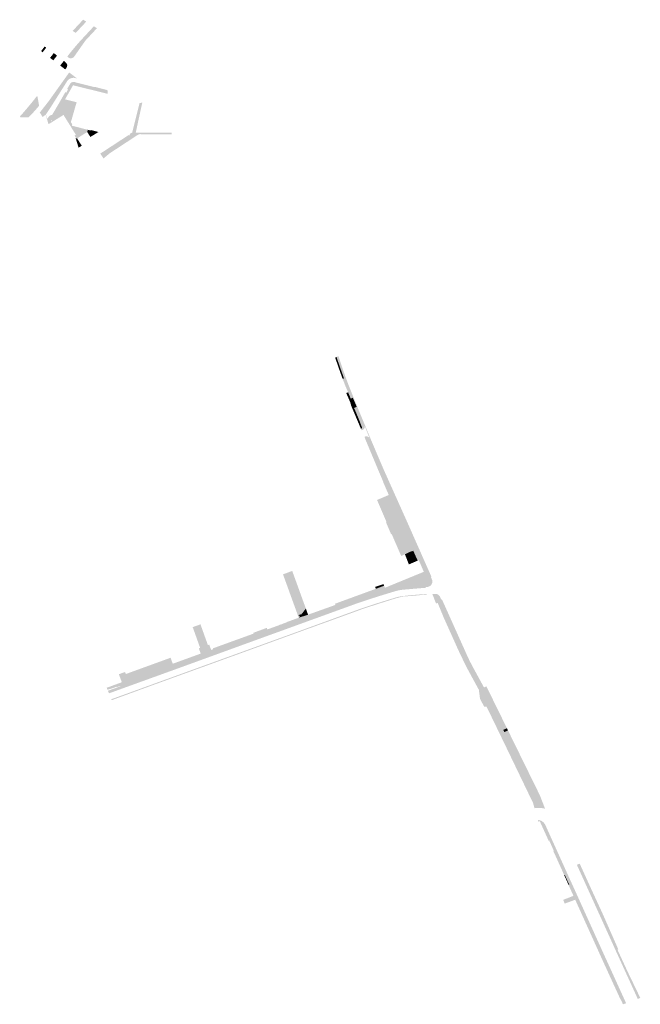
# Model space of a CAD drawing. Header units: inches. Extents: x 83502 to 84837, y 445986 to 447217.
# Tile 44 of 44: x 84386 to 84837, y 446091 to 446805. Entities that reach past the tile are written whole.
import ezdxf

# ---------------------------------------------------------------- set-up
doc = ezdxf.new("R2010")
doc.units = ezdxf.units.IN
doc.header["$MEASUREMENT"] = 0

msp = doc.modelspace()

# ---------------------------------------------------------------- hatches: boundary and pattern name
for points in [[(84432.16, 446805.4), (84434.42, 446804.01), (84426.74, 446795.78), (84424.58, 446797.28), (84432.16, 446805.4), (84432.16, 446805.4)], [(84439.95, 446800.6), (84442.18, 446799.22), (84434.19, 446790.64), (84432.06, 446792.11), (84439.95, 446800.6), (84439.95, 446800.6)], [(84434.19, 446790.64), (84433, 446789.06), (84432.16, 446787.9), (84425.94, 446779.02), (84425.76, 446778.75), (84425.57, 446778.5), (84425.36, 446778.26), (84425.19, 446778.09), (84425.01, 446777.93), (84424.82, 446777.78), (84424.56, 446777.68), (84424.29, 446777.58), (84424.02, 446777.51), (84423.69, 446777.43), (84423.35, 446777.38), (84423.01, 446777.35), (84422.75, 446777.39), (84422.5, 446777.45), (84422.26, 446777.53), (84422.01, 446777.63), (84421.78, 446777.76), (84421.55, 446777.9), (84421.34, 446778.07), (84420.64, 446778.62), (84420.98, 446779.06), (84421.33, 446779.51), (84421.67, 446779.95), (84422.02, 446780.39), (84422.37, 446780.84), (84422.72, 446781.28), (84423.08, 446781.73), (84423.44, 446782.18), (84423.8, 446782.62), (84424.17, 446783.07), (84424.53, 446783.51), (84424.9, 446783.96), (84425.59, 446784.79), (84426.29, 446785.62), (84426.99, 446786.45), (84427.7, 446787.28), (84428.41, 446788.09), (84429.13, 446788.91), (84432.06, 446792.11), (84434.19, 446790.64), (84434.19, 446790.64)], [(84405.36, 446785.1), (84402.73, 446781.75), (84401.63, 446782.6), (84404.23, 446785.95), (84405.36, 446785.1)], [(84413.18, 446779.34), (84410.51, 446775.9), (84409.51, 446776.65), (84408.14, 446777.66), (84410.86, 446781.16), (84413.18, 446779.34), (84413.18, 446779.34)], [(84418.17, 446775.48), (84418.98, 446774.83), (84419.25, 446774.63), (84419.49, 446774.41), (84419.72, 446774.17), (84419.93, 446773.91), (84420.12, 446773.64), (84420.32, 446773.28), (84420.48, 446772.9), (84420.61, 446772.51), (84420.59, 446772.22), (84420.55, 446771.94), (84420.49, 446771.66), (84420.42, 446771.39), (84420.33, 446771.13), (84420.23, 446770.88), (84420.07, 446770.58), (84419.89, 446770.28), (84419.71, 446769.99), (84419.54, 446769.76), (84419.36, 446769.52), (84419.17, 446769.3), (84415.52, 446772.13), (84418.17, 446775.48), (84418.17, 446775.48)], [(84427.78, 446762.69), (84426.36, 446763.08), (84425.85, 446763.17), (84425.34, 446763.21), (84424.83, 446763.2), (84424.32, 446763.15), (84423.82, 446763.04), (84423.33, 446762.9), (84422.86, 446762.71), (84422.41, 446762.48), (84421.99, 446762.22), (84421.59, 446761.91), (84421.22, 446761.57), (84420.88, 446761.21), (84420.58, 446760.81), (84420.32, 446760.38), (84410.46, 446744.76), (84408.55, 446741.73), (84406.82, 446739.17), (84405.12, 446736.52), (84404.9, 446736.45), (84402.75, 446734.73), (84400.67, 446738.06), (84401.68, 446739.23), (84402.54, 446740.35), (84406.59, 446745.5), (84407.21, 446746.34), (84408.64, 446748.29), (84414.44, 446756.44), (84422.05, 446767.1), (84427.78, 446762.69), (84427.78, 446762.69)], [(84449.81, 446754.29), (84450.05, 446751.58), (84443.58, 446753.17), (84437.52, 446754.66), (84431.28, 446756.19), (84424.83, 446757.78), (84419.03, 446747.57), (84427.45, 446745.45), (84426.65, 446742.75), (84424.58, 446735.59), (84424.46, 446735.17), (84424.38, 446734.91), (84424.32, 446734.7), (84423.94, 446733.36), (84423.29, 446731.13), (84423.24, 446731.09), (84424.15, 446729.7), (84424.25, 446729.67), (84423.94, 446728.47), (84423.09, 446727.94), (84417.91, 446736.26), (84415.59, 446739.93), (84413.63, 446743.04), (84415.13, 446745.59), (84419.23, 446752.78), (84419.91, 446752.39), (84420.01, 446752.61), (84421.1, 446754.58), (84421.22, 446754.77), (84420.57, 446755.14), (84422.44, 446758.42), (84422.57, 446758.67), (84422.71, 446758.9), (84422.87, 446759.12), (84423.06, 446759.32), (84423.26, 446759.51), (84423.47, 446759.67), (84423.71, 446759.82), (84423.95, 446759.94), (84424.2, 446760.04), (84424.47, 446760.12), (84424.73, 446760.17), (84425.01, 446760.2), (84425.28, 446760.2), (84425.55, 446760.18), (84425.82, 446760.14), (84426.08, 446760.06), (84427.42, 446759.7), (84440.55, 446756.4), (84440.62, 446756.61), (84449.81, 446754.29)], [(84399.03, 446749.5), (84397.05, 446747), (84395.04, 446744.52), (84393.01, 446742.06), (84390.88, 446739.54), (84388.73, 446737.04), (84386.56, 446734.56), (84386.1, 446734.97), (84388.23, 446737.36), (84390.32, 446739.77), (84392.39, 446742.21), (84394.48, 446744.74), (84396.54, 446747.3), (84398.57, 446749.89), (84399.03, 446749.5), (84399.03, 446749.5)], [(84400.17, 446742.95), (84399.05, 446741.57), (84397.9, 446740.22), (84396.72, 446738.9), (84395.34, 446737.42), (84393.93, 446735.97), (84392.48, 446734.55), (84386.56, 446734.56), (84388.73, 446737.04), (84390.88, 446739.54), (84393.01, 446742.06), (84395.04, 446744.52), (84397.05, 446747), (84399.03, 446749.5), (84400.17, 446742.95), (84400.17, 446742.95)], [(84417.07, 446737.58), (84409.41, 446732.3), (84409.39, 446732.32), (84409.37, 446732.34), (84409.36, 446732.35), (84409.34, 446732.37), (84409.32, 446732.38), (84409.3, 446732.39), (84409.28, 446732.39), (84409.26, 446732.4), (84409.24, 446732.41), (84409.21, 446732.41), (84409.19, 446732.41), (84409.17, 446732.41), (84409.14, 446732.4), (84409.11, 446732.39), (84409.08, 446732.38), (84409.05, 446732.37), (84409.03, 446732.35), (84409.01, 446732.34), (84409, 446732.32), (84408.98, 446732.31), (84408.97, 446732.29), (84408.95, 446732.27), (84408.94, 446732.26), (84408.93, 446732.24), (84408.92, 446732.21), (84408.92, 446732.19), (84408.91, 446732.17), (84408.91, 446732.15), (84408.91, 446732.13), (84408.91, 446732.1), (84408.92, 446732.08), (84408.92, 446732.06), (84408.93, 446732.04), (84408.94, 446732.02), (84408.95, 446732), (84406.75, 446730.5), (84404.9, 446736.45), (84405.12, 446736.52), (84406.04, 446733.52), (84407.92, 446735.75), (84409.71, 446736.39), (84413.54, 446742.89), (84413.63, 446743.04), (84415.59, 446739.93), (84417.07, 446737.58)], [(84463.74, 446716.47), (84459.82, 446713.9), (84457.41, 446712.32), (84456.19, 446711.52), (84453.55, 446709.78), (84451.34, 446708.34), (84451.34, 446708.33), (84446.95, 446704.66), (84444.64, 446708.2), (84465.24, 446721.68), (84465.48, 446721.32), (84466.16, 446721.76), (84465.81, 446722.32), (84467.2, 446723.23), (84467.25, 446723.15), (84467.9, 446723.57), (84467.85, 446723.66), (84473.1, 446744.86), (84475.13, 446745.22), (84472.47, 446733.21), (84470.38, 446723.49), (84491.25, 446723.34), (84491.84, 446723.34), (84491.94, 446723.34), (84491.99, 446723.34), (84494.6, 446723.32), (84496.53, 446723.3), (84496.34, 446722.13), (84492.5, 446722.16), (84488.88, 446722.19), (84485.16, 446722.21), (84482.04, 446722.23), (84478.38, 446722.26), (84473.15, 446722.3), (84471.71, 446721.74), (84465.8, 446717.84), (84463.74, 446716.47), (84463.74, 446716.47)], [(84417.91, 446736.26), (84409.81, 446731.24), (84407.06, 446729.53), (84406.75, 446730.5), (84408.95, 446732), (84409.08, 446731.58), (84409.45, 446731.82), (84409.64, 446731.93), (84409.41, 446732.29), (84409.41, 446732.3), (84417.07, 446737.58), (84417.91, 446736.26)], [(84435.12, 446723.88), (84427.78, 446719.23), (84427.38, 446718.98), (84426.97, 446719.61), (84425.94, 446721.23), (84426.89, 446721.82), (84423.09, 446727.94), (84423.94, 446728.47), (84435.53, 446725.46), (84435.12, 446723.88), (84435.12, 446723.88)], [(84437.12, 446725.05), (84437.05, 446724.99), (84437.16, 446724.82), (84437.83, 446725.26), (84443.29, 446723.87), (84437.41, 446720.25), (84435.12, 446723.88), (84435.53, 446725.46), (84437.12, 446725.05), (84437.12, 446725.05)], [(84427.78, 446719.23), (84431.15, 446713.9), (84428.86, 446712.45), (84426.71, 446719.45), (84426.97, 446719.61), (84427.38, 446718.98), (84427.78, 446719.23), (84427.78, 446719.23)], [(84615.14, 446560.04), (84616.07, 446560.59), (84616.15, 446560.38), (84617.67, 446555.98), (84616.65, 446555.66), (84615.14, 446560.04), (84615.14, 446560.04)], [(84617.06, 446560.94), (84620.12, 446551.75), (84621.32, 446548.29), (84622.55, 446544.84), (84623.82, 446541.4), (84625.15, 446537.95), (84626.51, 446534.51), (84627.91, 446531.09), (84627.97, 446530.94), (84626.45, 446530.3), (84624.5, 446534.93), (84625.17, 446535.2), (84621.45, 446544.98), (84621.56, 446544.98), (84621.06, 446546.42), (84619.28, 446551.34), (84617.67, 446555.98), (84616.15, 446560.38), (84616.07, 446560.59), (84617.06, 446560.94)], [(84617.67, 446555.98), (84619.28, 446551.34), (84618.28, 446550.98), (84618.22, 446551.14), (84616.65, 446555.66), (84617.67, 446555.98), (84617.67, 446555.98)], [(84617.56, 446561.11), (84619.22, 446556.13), (84620.27, 446552.92), (84621.35, 446549.72), (84622.48, 446546.53), (84623.6, 446543.5), (84624.75, 446540.48), (84625.95, 446537.48), (84627.22, 446534.27), (84628.5, 446531.06), (84629.79, 446527.86), (84632.1, 446522.19), (84634.45, 446516.53), (84636.82, 446510.89), (84638.73, 446506.25), (84638.31, 446506.11), (84636.45, 446510.82), (84630.76, 446524.33), (84627.97, 446530.94), (84627.91, 446531.09), (84626.51, 446534.51), (84625.15, 446537.95), (84623.82, 446541.4), (84622.55, 446544.84), (84621.32, 446548.29), (84620.12, 446551.75), (84617.06, 446560.94), (84617.56, 446561.11)], [(84619.28, 446551.34), (84621.06, 446546.42), (84620.03, 446546.08), (84618.28, 446550.98), (84619.28, 446551.34), (84619.28, 446551.34)], [(84621.06, 446546.42), (84621.56, 446544.98), (84621.45, 446544.98), (84620.57, 446544.66), (84620.03, 446546.08), (84621.06, 446546.42), (84621.06, 446546.42)], [(84621.45, 446544.98), (84625.17, 446535.2), (84624.5, 446534.93), (84622.42, 446539.79), (84622.05, 446540.78), (84620.57, 446544.66), (84621.45, 446544.98), (84621.45, 446544.98)], [(84624.5, 446534.93), (84626.45, 446530.3), (84627.29, 446528.31), (84626.03, 446527.77), (84623.18, 446534.34), (84624.5, 446534.93), (84624.5, 446534.93)], [(84627.97, 446530.94), (84630.76, 446524.33), (84628.84, 446523.53), (84628.04, 446525.28), (84626.87, 446524.88), (84626.03, 446527.77), (84627.29, 446528.31), (84626.45, 446530.3), (84627.97, 446530.94), (84627.97, 446530.94)], [(84628.84, 446523.53), (84630.11, 446520.69), (84628.85, 446520.21), (84626.87, 446524.88), (84628.04, 446525.28), (84628.84, 446523.53), (84628.84, 446523.53)], [(84630.76, 446524.33), (84636.45, 446510.82), (84636.52, 446510.6), (84636.58, 446510.38), (84636.61, 446510.15), (84636.62, 446509.92), (84636.61, 446509.69), (84636.58, 446509.46), (84636.53, 446509.23), (84636.46, 446509.01), (84636.37, 446508.8), (84636.27, 446508.61), (84636.15, 446508.43), (84636.02, 446508.26), (84635.88, 446508.11), (84635.73, 446507.96), (84635.56, 446507.83), (84635.38, 446507.71), (84635.2, 446507.61), (84635, 446507.52), (84634.37, 446507.27), (84633.89, 446508.26), (84633.81, 446508.48), (84634.78, 446508.93), (84632.57, 446514.76), (84630.11, 446520.69), (84628.84, 446523.53), (84630.76, 446524.33), (84630.76, 446524.33)], [(84630.11, 446520.69), (84632.57, 446514.76), (84631.34, 446514.32), (84631.28, 446514.47), (84628.85, 446520.21), (84630.11, 446520.69), (84630.11, 446520.69)], [(84632.57, 446514.76), (84634.78, 446508.93), (84633.81, 446508.48), (84631.34, 446514.32), (84632.57, 446514.76), (84632.57, 446514.76)], [(84658.66, 446460.29), (84666.72, 446442.32), (84675.64, 446422.18), (84685.08, 446400.85), (84684.65, 446400.66), (84666.17, 446442.08), (84651.84, 446474.05), (84649.39, 446479.55), (84649.36, 446479.62), (84640.23, 446501.26), (84638.31, 446506.11), (84638.73, 446506.25), (84640.7, 446501.47), (84640.86, 446501.06), (84649.91, 446479.85), (84652.39, 446474.29), (84658.66, 446460.29), (84658.66, 446460.29)], [(84649.39, 446479.55), (84651.84, 446474.05), (84666.17, 446442.08), (84684.65, 446400.66), (84685.2, 446399.47), (84685.36, 446399.14), (84685.49, 446398.8), (84685.58, 446398.45), (84685.65, 446398.1), (84685.68, 446397.73), (84685.68, 446397.37), (84685.64, 446397.01), (84685.58, 446396.65), (84685.48, 446396.3), (84685.35, 446395.96), (84685.19, 446395.64), (84685.02, 446395.35), (84684.83, 446395.09), (84684.61, 446394.83), (84684.38, 446394.6), (84684.13, 446394.39), (84683.86, 446394.19), (84683.57, 446394.02), (84679.51, 446404.59), (84675.82, 446413.03), (84675.04, 446412.7), (84674.52, 446413.86), (84674.1, 446414.79), (84671.81, 446419.91), (84670.6, 446419.34), (84670.52, 446419.53), (84672.4, 446420.42), (84654.06, 446460.36), (84650.01, 446469.65), (84650.12, 446469.69), (84648.1, 446474.54), (84648.08, 446474.59), (84645.81, 446479.81), (84645.71, 446480.03), (84645.76, 446480.05), (84643.62, 446485.13), (84641.53, 446490.11), (84639.44, 446495.09), (84637.27, 446500.25), (84637.25, 446500.3), (84636.42, 446502.55), (84637.01, 446502.81), (84637.25, 446502.86), (84637.48, 446502.9), (84637.73, 446502.91), (84637.97, 446502.9), (84638.21, 446502.87), (84638.44, 446502.82), (84638.67, 446502.75), (84638.89, 446502.66), (84639.09, 446502.56), (84639.27, 446502.44), (84639.45, 446502.31), (84639.62, 446502.16), (84639.77, 446502), (84639.91, 446501.83), (84640.03, 446501.65), (84640.14, 446501.46), (84640.23, 446501.26), (84640.24, 446501.22), (84640.25, 446501.19), (84640.26, 446501.15), (84640.26, 446501.11), (84640.26, 446501.08), (84640.26, 446501.04), (84640.25, 446501), (84640.24, 446500.97), (84640.23, 446500.93), (84640.22, 446500.9), (84640.2, 446500.87), (84640.18, 446500.84), (84640.15, 446500.81), (84640.13, 446500.78), (84640.1, 446500.75), (84640.07, 446500.73), (84640.04, 446500.71), (84640, 446500.7), (84639.97, 446500.68), (84639.76, 446500.6), (84639.02, 446500.28), (84639, 446500.28), (84638.98, 446500.26), (84638.96, 446500.25), (84638.95, 446500.24), (84638.93, 446500.22), (84638.92, 446500.21), (84638.9, 446500.19), (84638.89, 446500.17), (84638.88, 446500.15), (84638.88, 446500.13), (84638.87, 446500.1), (84638.87, 446500.08), (84638.86, 446500.06), (84638.87, 446500.04), (84638.87, 446500.02), (84638.87, 446500), (84638.88, 446499.97), (84638.89, 446499.95), (84638.9, 446499.93), (84638.91, 446499.92), (84638.92, 446499.9), (84647.51, 446479.52), (84647.53, 446479.5), (84647.54, 446479.48), (84647.56, 446479.46), (84647.58, 446479.44), (84647.6, 446479.42), (84647.62, 446479.4), (84647.64, 446479.39), (84647.66, 446479.38), (84647.69, 446479.37), (84647.71, 446479.36), (84647.74, 446479.35), (84647.77, 446479.35), (84647.8, 446479.35), (84647.83, 446479.35), (84647.85, 446479.36), (84647.88, 446479.36), (84647.91, 446479.37), (84648.81, 446479.79), (84648.84, 446479.81), (84648.88, 446479.82), (84648.91, 446479.83), (84648.95, 446479.83), (84648.99, 446479.84), (84649.02, 446479.84), (84649.06, 446479.83), (84649.09, 446479.82), (84649.13, 446479.81), (84649.16, 446479.8), (84649.19, 446479.79), (84649.22, 446479.77), (84649.25, 446479.75), (84649.28, 446479.73), (84649.3, 446479.7), (84649.32, 446479.68), (84649.34, 446479.65), (84649.36, 446479.62), (84649.39, 446479.55), (84649.39, 446479.55)], [(84640.23, 446501.26), (84649.36, 446479.62), (84649.34, 446479.65), (84649.32, 446479.68), (84649.3, 446479.7), (84649.28, 446479.73), (84649.25, 446479.75), (84649.22, 446479.77), (84649.19, 446479.79), (84649.16, 446479.8), (84649.13, 446479.81), (84649.09, 446479.82), (84649.06, 446479.83), (84649.02, 446479.84), (84648.99, 446479.84), (84648.95, 446479.83), (84648.91, 446479.83), (84648.88, 446479.82), (84648.84, 446479.81), (84648.81, 446479.79), (84647.91, 446479.37), (84647.88, 446479.36), (84647.85, 446479.36), (84647.83, 446479.35), (84647.8, 446479.35), (84647.77, 446479.35), (84647.74, 446479.35), (84647.71, 446479.36), (84647.69, 446479.37), (84647.66, 446479.38), (84647.64, 446479.39), (84647.62, 446479.4), (84647.6, 446479.42), (84647.58, 446479.44), (84647.56, 446479.46), (84647.54, 446479.48), (84647.53, 446479.5), (84647.51, 446479.52), (84638.92, 446499.9), (84638.91, 446499.92), (84638.9, 446499.93), (84638.89, 446499.95), (84638.88, 446499.97), (84638.87, 446500), (84638.87, 446500.02), (84638.87, 446500.04), (84638.86, 446500.06), (84638.87, 446500.08), (84638.87, 446500.1), (84638.88, 446500.13), (84638.88, 446500.15), (84638.89, 446500.17), (84638.9, 446500.19), (84638.92, 446500.21), (84638.93, 446500.22), (84638.95, 446500.24), (84638.96, 446500.25), (84638.98, 446500.26), (84639, 446500.28), (84639.02, 446500.28), (84639.76, 446500.6), (84639.97, 446500.68), (84640, 446500.7), (84640.04, 446500.71), (84640.07, 446500.73), (84640.1, 446500.75), (84640.13, 446500.78), (84640.15, 446500.81), (84640.18, 446500.84), (84640.2, 446500.87), (84640.22, 446500.9), (84640.23, 446500.93), (84640.24, 446500.97), (84640.25, 446501), (84640.26, 446501.04), (84640.26, 446501.08), (84640.26, 446501.11), (84640.26, 446501.15), (84640.25, 446501.19), (84640.24, 446501.22), (84640.23, 446501.26), (84640.23, 446501.26)], [(84654.06, 446460.36), (84672.4, 446420.42), (84670.52, 446419.53), (84665.79, 446417.29), (84663.06, 446416.1), (84656.18, 446431.98), (84655.78, 446431.8), (84652.06, 446440.48), (84652.42, 446440.7), (84645.54, 446456.73), (84654.06, 446460.36), (84654.06, 446460.36)], [(84670.52, 446419.53), (84670.6, 446419.34), (84671.81, 446419.91), (84674.1, 446414.79), (84674.52, 446413.86), (84668.13, 446411.31), (84667.4, 446413.19), (84665.79, 446417.29), (84670.52, 446419.53), (84670.52, 446419.53)], [(84675.04, 446412.7), (84668.66, 446409.97), (84668.13, 446411.31), (84674.52, 446413.86), (84675.04, 446412.7), (84675.04, 446412.7)], [(84679.51, 446404.59), (84683.57, 446394.02), (84682.04, 446393.56), (84681.89, 446393.54), (84681.06, 446393.46), (84665.12, 446392.12), (84664.01, 446392.03), (84662.91, 446391.89), (84661.82, 446391.72), (84660.3, 446391.4), (84658.8, 446391.01), (84657.32, 446390.53), (84653.47, 446389.37), (84646.5, 446387.21), (84630.61, 446381.96), (84616.63, 446376.88), (84609.75, 446374.39), (84609.71, 446374.38), (84609.67, 446374.37), (84609.63, 446374.37), (84609.59, 446374.37), (84609.54, 446374.37), (84609.5, 446374.38), (84609.46, 446374.39), (84609.42, 446374.41), (84609.39, 446374.42), (84609.35, 446374.45), (84609.32, 446374.47), (84609.3, 446374.49), (84609.27, 446374.52), (84609.25, 446374.55), (84609.22, 446374.58), (84609.21, 446374.61), (84609.19, 446374.65), (84608.84, 446375.61), (84608.84, 446375.63), (84608.83, 446375.64), (84608.82, 446375.66), (84608.82, 446375.68), (84608.8, 446375.69), (84608.79, 446375.7), (84608.78, 446375.72), (84608.77, 446375.73), (84608.75, 446375.74), (84608.74, 446375.74), (84608.72, 446375.75), (84608.7, 446375.76), (84608.69, 446375.76), (84608.67, 446375.76), (84608.65, 446375.76), (84608.63, 446375.76), (84608.62, 446375.76), (84608.6, 446375.76), (84608.58, 446375.75), (84608.57, 446375.75), (84608.55, 446375.74), (84598.55, 446372.15), (84598.53, 446372.14), (84598.51, 446372.13), (84598.49, 446372.12), (84598.48, 446372.11), (84598.46, 446372.09), (84598.45, 446372.08), (84598.43, 446372.06), (84598.42, 446372.04), (84598.41, 446372.03), (84598.4, 446372.01), (84598.4, 446371.99), (84598.39, 446371.97), (84598.39, 446371.95), (84598.39, 446371.93), (84598.39, 446371.91), (84598.39, 446371.89), (84598.39, 446371.86), (84598.4, 446371.84), (84598.4, 446371.83), (84598.74, 446370.89), (84598.75, 446370.85), (84598.76, 446370.81), (84598.76, 446370.77), (84598.76, 446370.73), (84598.76, 446370.69), (84598.75, 446370.65), (84598.74, 446370.61), (84598.73, 446370.57), (84598.71, 446370.53), (84598.69, 446370.5), (84598.67, 446370.46), (84598.64, 446370.43), (84598.61, 446370.4), (84598.58, 446370.38), (84598.55, 446370.35), (84598.51, 446370.33), (84598.48, 446370.32), (84579.63, 446363.45), (84579.6, 446363.44), (84579.56, 446363.43), (84579.52, 446363.43), (84579.48, 446363.43), (84579.44, 446363.43), (84579.4, 446363.44), (84579.36, 446363.45), (84579.32, 446363.47), (84579.29, 446363.48), (84579.25, 446363.5), (84579.21, 446363.53), (84579.18, 446363.56), (84579.15, 446363.59), (84579.12, 446363.62), (84579.1, 446363.65), (84579.08, 446363.69), (84579.06, 446363.73), (84578.72, 446364.68), (84578.71, 446364.7), (84578.7, 446364.72), (84578.69, 446364.74), (84578.68, 446364.76), (84578.67, 446364.77), (84578.66, 446364.79), (84578.64, 446364.8), (84578.62, 446364.81), (84578.61, 446364.82), (84578.59, 446364.83), (84578.57, 446364.84), (84578.55, 446364.84), (84578.53, 446364.85), (84578.52, 446364.85), (84578.5, 446364.85), (84578.48, 446364.85), (84578.46, 446364.85), (84578.44, 446364.84), (84578.42, 446364.84), (84578.4, 446364.83), (84567.08, 446360.72), (84567.06, 446360.71), (84567.04, 446360.69), (84567.02, 446360.68), (84567, 446360.66), (84566.98, 446360.64), (84566.97, 446360.62), (84566.96, 446360.6), (84566.95, 446360.58), (84566.94, 446360.56), (84566.93, 446360.54), (84566.93, 446360.52), (84566.92, 446360.49), (84566.92, 446360.47), (84566.92, 446360.45), (84566.93, 446360.43), (84566.93, 446360.4), (84566.94, 446360.38), (84567.28, 446359.44), (84567.29, 446359.4), (84567.3, 446359.36), (84567.3, 446359.32), (84567.3, 446359.28), (84567.3, 446359.24), (84567.29, 446359.19), (84567.28, 446359.16), (84567.26, 446359.12), (84567.25, 446359.08), (84567.23, 446359.05), (84567.2, 446359.02), (84567.18, 446358.99), (84567.15, 446358.97), (84567.12, 446358.94), (84567.09, 446358.92), (84567.06, 446358.9), (84567.02, 446358.88), (84536.88, 446347.96), (84499.49, 446334.37), (84499.4, 446334.35), (84499.31, 446334.33), (84499.22, 446334.32), (84499.13, 446334.31), (84499.04, 446334.32), (84498.95, 446334.33), (84498.86, 446334.35), (84498.78, 446334.38), (84498.7, 446334.41), (84498.61, 446334.46), (84498.54, 446334.51), (84498.46, 446334.57), (84498.4, 446334.63), (84498.33, 446334.7), (84498.28, 446334.78), (84498.23, 446334.86), (84498.19, 446334.94), (84497.23, 446337.84), (84515.89, 446344.62), (84516.14, 446344.72), (84517.52, 446345.22), (84525.07, 446347.97), (84525.11, 446347.9), (84526.59, 446348.46), (84565.9, 446362.73), (84567.26, 446363.22), (84573.64, 446365.55), (84574.77, 446365.96), (84574.73, 446366.06), (84575.75, 446366.43), (84575.78, 446366.33), (84577.15, 446366.83), (84577.12, 446366.91), (84579.35, 446367.72), (84579.38, 446367.64), (84579.79, 446367.78), (84579.71, 446367.98), (84588.69, 446371.25), (84595.46, 446373.46), (84614.43, 446380.22), (84615.32, 446380.54), (84615.08, 446381.19), (84615.01, 446381.39), (84623.52, 446384.5), (84644.65, 446392.23), (84650.7, 446394.49), (84651.3, 446393), (84679.51, 446404.59), (84679.51, 446404.59)], [(84583.97, 446405.21), (84593.87, 446377.86), (84590.64, 446373.73), (84590.68, 446373.88), (84588.4, 446373.13), (84589.61, 446372.42), (84588.69, 446371.25), (84588.55, 446371.61), (84588.33, 446372.22), (84583.72, 446384.94), (84577.26, 446402.75), (84583.97, 446405.21)], [(84681.06, 446393.46), (84681.11, 446393.02), (84664.8, 446391.63), (84663.86, 446391.53), (84662.92, 446391.4), (84661.99, 446391.25), (84660.67, 446390.98), (84659.36, 446390.66), (84658.06, 446390.28), (84656.04, 446389.67), (84654.03, 446389.06), (84652.01, 446388.44), (84649.88, 446387.79), (84647.75, 446387.13), (84645.62, 446386.46), (84643.1, 446385.66), (84640.58, 446384.85), (84638.07, 446384.03), (84635.66, 446383.24), (84633.25, 446382.43), (84630.85, 446381.6), (84597.44, 446369.49), (84543.24, 446349.82), (84522.05, 446342.11), (84499.67, 446333.97), (84450.93, 446316.35), (84450.77, 446316.78), (84460.67, 446320.34), (84499.49, 446334.37), (84536.88, 446347.96), (84567.02, 446358.88), (84579.63, 446363.45), (84598.48, 446370.32), (84609.75, 446374.39), (84616.63, 446376.88), (84630.61, 446381.96), (84646.5, 446387.21), (84653.47, 446389.37), (84657.32, 446390.53), (84658.8, 446391.01), (84660.3, 446391.4), (84661.82, 446391.72), (84662.91, 446391.89), (84664.01, 446392.03), (84665.12, 446392.12), (84681.06, 446393.46), (84681.06, 446393.46)], [(84650.7, 446394.49), (84644.65, 446392.23), (84644.13, 446393.64), (84650.23, 446395.64), (84650.7, 446394.49), (84650.7, 446394.49)], [(84520.4, 446335.97), (84518.33, 446335.23), (84483.47, 446322.59), (84481.43, 446321.85), (84452.77, 446311.35), (84452.51, 446312.02), (84520.21, 446336.59), (84532.72, 446341.12), (84584.98, 446360.06), (84631.53, 446377.04), (84636.4, 446378.71), (84641.28, 446380.34), (84646.18, 446381.92), (84649.78, 446383.06), (84653.39, 446384.17), (84657.01, 446385.27), (84658.21, 446385.67), (84659.43, 446386.04), (84660.66, 446386.35), (84662.01, 446386.64), (84663.38, 446386.87), (84664.76, 446387.04), (84667.16, 446387.29), (84669.56, 446387.53), (84671.97, 446387.75), (84675.15, 446388.03), (84678.34, 446388.28), (84681.53, 446388.51), (84681.56, 446388.08), (84679.02, 446387.9), (84676.83, 446387.66), (84674.65, 446387.44), (84672.46, 446387.24), (84669.75, 446387.02), (84667.04, 446386.83), (84664.32, 446386.67), (84663.57, 446386.47), (84662.82, 446386.27), (84662.07, 446386.07), (84661.22, 446385.85), (84660.37, 446385.63), (84659.51, 446385.41), (84655.06, 446384.04), (84650.61, 446382.65), (84646.17, 446381.24), (84642.06, 446379.9), (84637.96, 446378.55), (84633.86, 446377.17), (84631.82, 446376.41), (84620.63, 446372.34), (84598.07, 446364.16), (84594.34, 446362.84), (84579.3, 446357.35), (84568.15, 446353.3), (84566.08, 446352.54), (84520.4, 446335.97), (84520.4, 446335.97)], [(84692.18, 446384.32), (84710.62, 446343.35), (84711.18, 446342.14), (84711.75, 446340.94), (84712.34, 446339.75), (84713.24, 446337.96), (84714.17, 446336.18), (84715.12, 446334.42), (84722.82, 446320.28), (84723.05, 446319.82), (84723.23, 446319.33), (84723.37, 446318.84), (84723.47, 446318.33), (84723.53, 446317.82), (84723.53, 446317.3), (84723.49, 446316.79), (84723.41, 446316.28), (84723.27, 446315.78), (84723.1, 446315.29), (84722.88, 446314.82), (84722.62, 446314.37), (84722.32, 446313.95), (84721.99, 446313.55), (84721.62, 446313.19), (84721.22, 446312.86), (84720.79, 446312.57), (84720.33, 446312.32), (84719.45, 446318.93), (84716.4, 446324.54), (84715.82, 446325.6), (84710.8, 446334.84), (84709.88, 446336.62), (84709.32, 446337.79), (84705.14, 446346.49), (84703.83, 446349.34), (84700.49, 446356.8), (84693.98, 446371.27), (84689.58, 446381.96), (84688.35, 446381.59), (84685.74, 446388.38), (84687.56, 446388.51), (84687.89, 446388.53), (84688.22, 446388.53), (84688.55, 446388.49), (84688.87, 446388.43), (84689.19, 446388.33), (84689.5, 446388.21), (84689.79, 446388.06), (84690.04, 446387.9), (84690.28, 446387.72), (84690.5, 446387.52), (84690.71, 446387.3), (84690.89, 446387.07), (84691.06, 446386.82), (84691.2, 446386.56), (84691.32, 446386.29), (84692.18, 446384.32), (84692.18, 446384.32)], [(84692.18, 446384.32), (84692.67, 446384.54), (84711.11, 446343.44), (84711.8, 446341.96), (84712.51, 446340.49), (84713.24, 446339.02), (84713.89, 446337.77), (84714.54, 446336.51), (84715.21, 446335.27), (84723.23, 446320.56), (84722.82, 446320.28), (84715.12, 446334.42), (84714.17, 446336.18), (84713.24, 446337.96), (84712.34, 446339.75), (84711.75, 446340.94), (84711.18, 446342.14), (84710.62, 446343.35), (84692.18, 446384.32), (84692.18, 446384.32)], [(84593.87, 446377.86), (84595.46, 446373.46), (84588.69, 446371.25), (84589.61, 446372.42), (84590.17, 446372.09), (84590.64, 446373.73), (84593.87, 446377.86)], [(84588.4, 446373.13), (84590.68, 446373.88), (84590.17, 446372.09), (84588.4, 446373.13), (84588.4, 446373.13)], [(84609.75, 446374.39), (84598.48, 446370.32), (84598.51, 446370.33), (84598.55, 446370.35), (84598.58, 446370.38), (84598.61, 446370.4), (84598.64, 446370.43), (84598.67, 446370.46), (84598.69, 446370.5), (84598.71, 446370.53), (84598.73, 446370.57), (84598.74, 446370.61), (84598.75, 446370.65), (84598.76, 446370.69), (84598.76, 446370.73), (84598.76, 446370.77), (84598.76, 446370.81), (84598.75, 446370.85), (84598.74, 446370.89), (84598.4, 446371.83), (84598.4, 446371.84), (84598.39, 446371.86), (84598.39, 446371.89), (84598.39, 446371.91), (84598.39, 446371.93), (84598.39, 446371.95), (84598.39, 446371.97), (84598.4, 446371.99), (84598.4, 446372.01), (84598.41, 446372.03), (84598.42, 446372.04), (84598.43, 446372.06), (84598.45, 446372.08), (84598.46, 446372.09), (84598.48, 446372.11), (84598.49, 446372.12), (84598.51, 446372.13), (84598.53, 446372.14), (84598.55, 446372.15), (84608.55, 446375.74), (84608.57, 446375.75), (84608.58, 446375.75), (84608.6, 446375.76), (84608.62, 446375.76), (84608.63, 446375.76), (84608.65, 446375.76), (84608.67, 446375.76), (84608.69, 446375.76), (84608.7, 446375.76), (84608.72, 446375.75), (84608.74, 446375.74), (84608.75, 446375.74), (84608.77, 446375.73), (84608.78, 446375.72), (84608.79, 446375.7), (84608.8, 446375.69), (84608.82, 446375.68), (84608.82, 446375.66), (84608.83, 446375.64), (84608.84, 446375.63), (84608.84, 446375.61), (84609.19, 446374.65), (84609.21, 446374.61), (84609.22, 446374.58), (84609.25, 446374.55), (84609.27, 446374.52), (84609.3, 446374.49), (84609.32, 446374.47), (84609.35, 446374.45), (84609.39, 446374.42), (84609.42, 446374.41), (84609.46, 446374.39), (84609.5, 446374.38), (84609.54, 446374.37), (84609.59, 446374.37), (84609.63, 446374.37), (84609.67, 446374.37), (84609.71, 446374.38), (84609.75, 446374.39), (84609.75, 446374.39)], [(84517.34, 446366.44), (84522.75, 446351.38), (84523.69, 446351.72), (84525.07, 446347.97), (84517.52, 446345.22), (84516.16, 446349.02), (84517.1, 446349.36), (84511.7, 446364.42), (84517.34, 446366.44), (84517.34, 446366.44)], [(84565.9, 446362.73), (84526.59, 446348.46), (84526.39, 446349.02), (84555.89, 446359.71), (84555.67, 446360.27), (84565.49, 446363.9), (84565.9, 446362.73)], [(84579.63, 446363.45), (84567.02, 446358.88), (84567.06, 446358.9), (84567.09, 446358.92), (84567.12, 446358.94), (84567.15, 446358.97), (84567.18, 446358.99), (84567.2, 446359.02), (84567.23, 446359.05), (84567.25, 446359.08), (84567.26, 446359.12), (84567.28, 446359.16), (84567.29, 446359.19), (84567.3, 446359.24), (84567.3, 446359.28), (84567.3, 446359.32), (84567.3, 446359.36), (84567.29, 446359.4), (84567.28, 446359.44), (84566.94, 446360.38), (84566.93, 446360.4), (84566.93, 446360.43), (84566.92, 446360.45), (84566.92, 446360.47), (84566.92, 446360.49), (84566.93, 446360.52), (84566.93, 446360.54), (84566.94, 446360.56), (84566.95, 446360.58), (84566.96, 446360.6), (84566.97, 446360.62), (84566.98, 446360.64), (84567, 446360.66), (84567.02, 446360.68), (84567.04, 446360.69), (84567.06, 446360.71), (84567.08, 446360.72), (84578.4, 446364.83), (84578.42, 446364.84), (84578.44, 446364.84), (84578.46, 446364.85), (84578.48, 446364.85), (84578.5, 446364.85), (84578.52, 446364.85), (84578.53, 446364.85), (84578.55, 446364.84), (84578.57, 446364.84), (84578.59, 446364.83), (84578.61, 446364.82), (84578.62, 446364.81), (84578.64, 446364.8), (84578.66, 446364.79), (84578.67, 446364.77), (84578.68, 446364.76), (84578.69, 446364.74), (84578.7, 446364.72), (84578.71, 446364.7), (84578.72, 446364.68), (84579.06, 446363.73), (84579.08, 446363.69), (84579.1, 446363.65), (84579.12, 446363.62), (84579.15, 446363.59), (84579.18, 446363.56), (84579.21, 446363.53), (84579.25, 446363.5), (84579.29, 446363.48), (84579.32, 446363.47), (84579.36, 446363.45), (84579.4, 446363.44), (84579.44, 446363.43), (84579.48, 446363.43), (84579.52, 446363.43), (84579.56, 446363.43), (84579.6, 446363.44), (84579.63, 446363.45), (84579.63, 446363.45)], [(84497.02, 446337.76), (84462.09, 446325.09), (84460.25, 446324.42), (84459.41, 446326.66), (84458.09, 446330.21), (84462.61, 446331.86), (84463.16, 446330.38), (84465, 446331.05), (84494.36, 446341.71), (84495.65, 446342.18), (84497.23, 446337.84), (84497.02, 446337.76), (84497.02, 446337.76)], [(84499.49, 446334.37), (84460.67, 446320.34), (84460.75, 446320.38), (84460.83, 446320.42), (84460.9, 446320.47), (84460.96, 446320.52), (84461.03, 446320.58), (84461.08, 446320.65), (84461.13, 446320.72), (84461.18, 446320.8), (84461.21, 446320.87), (84461.25, 446320.95), (84461.27, 446321.03), (84461.29, 446321.11), (84461.3, 446321.2), (84461.3, 446321.28), (84461.3, 446321.37), (84461.29, 446321.45), (84461.27, 446321.53), (84461.24, 446321.61), (84460.25, 446324.42), (84462.09, 446325.09), (84497.02, 446337.76), (84497.23, 446337.84), (84498.19, 446334.94), (84498.23, 446334.86), (84498.28, 446334.78), (84498.33, 446334.7), (84498.4, 446334.63), (84498.46, 446334.57), (84498.54, 446334.51), (84498.61, 446334.46), (84498.7, 446334.41), (84498.78, 446334.38), (84498.86, 446334.35), (84498.95, 446334.33), (84499.04, 446334.32), (84499.13, 446334.31), (84499.22, 446334.32), (84499.31, 446334.33), (84499.4, 446334.35), (84499.49, 446334.37), (84499.49, 446334.37)], [(84453.12, 446319.92), (84449.86, 446319), (84449.28, 446320.4), (84460.25, 446324.42), (84461.24, 446321.61), (84461.27, 446321.53), (84461.29, 446321.45), (84461.3, 446321.37), (84461.3, 446321.28), (84461.3, 446321.2), (84461.29, 446321.11), (84461.27, 446321.03), (84461.25, 446320.95), (84461.21, 446320.87), (84461.18, 446320.8), (84461.13, 446320.72), (84461.08, 446320.65), (84461.03, 446320.58), (84460.96, 446320.52), (84460.9, 446320.47), (84460.83, 446320.42), (84460.75, 446320.38), (84460.67, 446320.34), (84450.77, 446316.78), (84450.18, 446318.22), (84459.19, 446321.45), (84459.1, 446321.75), (84456.65, 446320.89), (84456.55, 446321.15), (84453.1, 446319.94), (84453.12, 446319.92)], [(84739.83, 446291.05), (84737.22, 446289.82), (84734.18, 446296.3), (84730.41, 446303.87), (84730.17, 446304.26), (84729.9, 446304.62), (84729.6, 446304.97), (84729.27, 446305.28), (84728.92, 446305.57), (84728.54, 446305.84), (84728.15, 446306.06), (84727.73, 446306.26), (84727.31, 446306.42), (84726.87, 446306.55), (84726.42, 446306.64), (84725.97, 446306.69), (84725.51, 446306.71), (84725.06, 446306.68), (84724.78, 446306.7), (84724.5, 446306.71), (84724.23, 446306.69), (84723.95, 446306.65), (84723.68, 446306.6), (84723.41, 446306.53), (84720.33, 446312.32), (84720.79, 446312.57), (84721.22, 446312.86), (84721.62, 446313.19), (84721.99, 446313.55), (84722.32, 446313.95), (84722.62, 446314.37), (84722.88, 446314.82), (84723.1, 446315.29), (84723.27, 446315.78), (84723.41, 446316.28), (84723.49, 446316.79), (84723.53, 446317.3), (84723.53, 446317.82), (84723.47, 446318.33), (84723.37, 446318.84), (84723.23, 446319.33), (84723.05, 446319.82), (84722.82, 446320.28), (84723.23, 446320.56), (84724.9, 446321.47), (84739.83, 446291.05)], [(84737.98, 446288.21), (84756.88, 446247.97), (84757.35, 446246.85), (84757.79, 446245.73), (84758.21, 446244.6), (84758.61, 446243.46), (84758.98, 446242.31), (84759.32, 446241.16), (84759.32, 446241.14), (84759.33, 446241.11), (84759.34, 446241.09), (84759.35, 446241.07), (84759.36, 446241.05), (84759.37, 446241.03), (84759.39, 446241.01), (84759.4, 446240.99), (84759.42, 446240.98), (84759.44, 446240.96), (84759.46, 446240.95), (84759.48, 446240.94), (84759.5, 446240.94), (84759.53, 446240.93), (84759.55, 446240.93), (84759.57, 446240.92), (84759.6, 446240.92), (84759.62, 446240.93), (84759.64, 446240.93), (84759.67, 446240.94), (84759.69, 446240.95), (84759.71, 446240.96), (84759.74, 446240.88), (84759.77, 446240.8), (84759.8, 446240.72), (84759.83, 446240.64), (84759.85, 446240.56), (84759.88, 446240.48), (84760.02, 446239.97), (84760.13, 446239.45), (84760.21, 446238.93), (84760.24, 446238.4), (84760.25, 446237.87), (84760.21, 446237.34), (84760.16, 446236.96), (84760.08, 446236.58), (84759.99, 446236.22), (84759.95, 446236.11), (84759.92, 446236), (84759.88, 446235.9), (84757.79, 446240.2), (84753.38, 446250), (84752.1, 446252.85), (84751.17, 446252.61), (84739.48, 446276.89), (84737.18, 446281.65), (84727.77, 446301.1), (84726.88, 446302.94), (84725.06, 446306.68), (84725.51, 446306.71), (84725.97, 446306.69), (84726.42, 446306.64), (84726.87, 446306.55), (84727.31, 446306.42), (84727.73, 446306.26), (84728.15, 446306.06), (84728.54, 446305.84), (84728.92, 446305.57), (84729.27, 446305.28), (84729.6, 446304.97), (84729.9, 446304.62), (84730.17, 446304.26), (84730.41, 446303.87), (84734.18, 446296.3), (84737.22, 446289.82), (84737.98, 446288.21), (84737.98, 446288.21)], [(84740.62, 446289.44), (84737.98, 446288.21), (84737.22, 446289.82), (84739.83, 446291.05), (84740.62, 446289.44)], [(84763.72, 446242.38), (84759.71, 446240.96), (84759.69, 446240.95), (84759.67, 446240.94), (84759.64, 446240.93), (84759.62, 446240.93), (84759.6, 446240.92), (84759.57, 446240.92), (84759.55, 446240.93), (84759.53, 446240.93), (84759.5, 446240.94), (84759.48, 446240.94), (84759.46, 446240.95), (84759.44, 446240.96), (84759.42, 446240.98), (84759.4, 446240.99), (84759.39, 446241.01), (84759.37, 446241.03), (84759.36, 446241.05), (84759.35, 446241.07), (84759.34, 446241.09), (84759.33, 446241.11), (84759.32, 446241.14), (84759.32, 446241.16), (84758.98, 446242.31), (84758.61, 446243.46), (84758.21, 446244.6), (84757.79, 446245.73), (84757.35, 446246.85), (84756.88, 446247.97), (84737.98, 446288.21), (84740.62, 446289.44), (84763.72, 446242.38)], [(84753.38, 446250), (84757.79, 446240.2), (84759.88, 446235.9), (84759.84, 446235.77), (84759.79, 446235.64), (84759.74, 446235.52), (84759.69, 446235.39), (84759.64, 446235.27), (84759.58, 446235.15), (84759.35, 446234.8), (84758.73, 446236.93), (84751.17, 446252.61), (84752.1, 446252.85), (84753.38, 446250)], [(84763.72, 446242.38), (84767.51, 446232.64), (84767.28, 446232.7), (84766.4, 446232.87), (84765.52, 446233), (84764.63, 446233.1), (84763.05, 446233.17), (84761.46, 446233.12), (84759.89, 446232.95), (84759.35, 446234.8), (84759.58, 446235.15), (84759.64, 446235.27), (84759.69, 446235.39), (84759.74, 446235.52), (84759.79, 446235.64), (84759.84, 446235.77), (84759.88, 446235.9), (84759.92, 446236), (84759.95, 446236.11), (84759.99, 446236.22), (84760.08, 446236.58), (84760.16, 446236.96), (84760.21, 446237.34), (84760.25, 446237.87), (84760.24, 446238.4), (84760.21, 446238.93), (84760.13, 446239.45), (84760.02, 446239.97), (84759.88, 446240.48), (84759.85, 446240.56), (84759.83, 446240.64), (84759.8, 446240.72), (84759.77, 446240.8), (84759.74, 446240.88), (84759.71, 446240.96), (84763.72, 446242.38)], [(84762.36, 446224.45), (84762.53, 446224.43), (84762.7, 446224.42), (84762.87, 446224.39), (84763.04, 446224.37), (84763.21, 446224.34), (84763.38, 446224.3), (84763.89, 446224.15), (84764.4, 446223.96), (84764.89, 446223.73), (84765.35, 446223.46), (84765.79, 446223.15), (84766.21, 446222.81), (84766.59, 446222.43), (84766.94, 446222.02), (84767.26, 446221.58), (84767.54, 446221.12), (84767.79, 446220.63), (84771.39, 446212.64), (84769.09, 446211.64), (84763.87, 446223.14), (84764.04, 446223.21), (84763.95, 446223.26), (84763.87, 446223.3), (84763.78, 446223.34), (84763.69, 446223.36), (84763.59, 446223.38), (84763.5, 446223.39), (84763.4, 446223.39), (84763.3, 446223.39), (84763.21, 446223.37), (84763.12, 446223.35), (84762.72, 446223.22), (84762.36, 446224.45)], [(84771.39, 446212.64), (84776.21, 446202.02), (84773.92, 446200.97), (84773.39, 446202.08), (84773.79, 446202.27), (84770.5, 446209.56), (84770.04, 446209.35), (84769.76, 446209.98), (84769.81, 446210.03), (84769.09, 446211.64), (84771.39, 446212.64), (84771.39, 446212.64)], [(84776.21, 446202.02), (84782.93, 446187.14), (84780.68, 446186.11), (84777.97, 446192.07), (84774.66, 446199.36), (84773.92, 446200.97), (84776.21, 446202.02), (84776.21, 446202.02)], [(84792.66, 446192.75), (84800.22, 446176.09), (84809.31, 446156.37), (84820.67, 446130.56), (84820.08, 446130.29), (84827.29, 446114.65), (84836.64, 446095.28), (84836.67, 446095.22), (84834.82, 446094.52), (84834.77, 446094.62), (84833.8, 446096.75), (84827.54, 446110.52), (84818.84, 446129.6), (84790.64, 446191.83), (84792.66, 446192.75)], [(84782.93, 446187.14), (84787.89, 446176.25), (84809.33, 446128.83), (84807, 446127.72), (84789.28, 446167.01), (84785.54, 446175.29), (84785.44, 446175.25), (84784.68, 446177.08), (84785.13, 446177.29), (84781.87, 446184.56), (84781.41, 446184.35), (84780.63, 446186.08), (84780.68, 446186.11), (84782.93, 446187.14), (84782.93, 446187.14)], [(84781.87, 446184.56), (84785.13, 446177.29), (84784.68, 446177.08), (84781.41, 446184.35), (84781.87, 446184.56), (84781.87, 446184.56)], [(84785.54, 446175.29), (84789.28, 446167.01), (84807, 446127.72), (84807.91, 446125.77), (84807.83, 446125.74), (84795.78, 446152.42), (84789.42, 446166.52), (84781.81, 446163.72), (84780.64, 446166.42), (84788.15, 446169.33), (84785.44, 446175.25), (84785.54, 446175.29), (84785.54, 446175.29)], [(84809.33, 446128.83), (84817.78, 446110.29), (84815.64, 446109.29), (84814.59, 446111.59), (84814.69, 446111.63), (84808.13, 446125.72), (84807.98, 446125.62), (84807.91, 446125.77), (84807, 446127.72), (84809.33, 446128.83), (84809.33, 446128.83)], [(84814.59, 446111.59), (84815.64, 446109.29), (84820.46, 446098.67), (84822.61, 446093.9), (84822.43, 446093.84), (84821.8, 446095.22), (84814.41, 446111.3), (84807.83, 446125.74), (84807.91, 446125.77), (84807.98, 446125.62), (84808.13, 446125.72), (84814.69, 446111.63), (84814.59, 446111.59), (84814.59, 446111.59)], [(84817.78, 446110.29), (84822.53, 446099.84), (84825.04, 446094.32), (84826.37, 446091.39), (84824.11, 446090.6), (84822.61, 446093.9), (84820.46, 446098.67), (84815.64, 446109.29), (84817.78, 446110.29), (84817.78, 446110.29)]]:
    msp.add_hatch(color=256).paths.add_polyline_path(points, flags=0)

doc.saveas('drawing.dxf')
